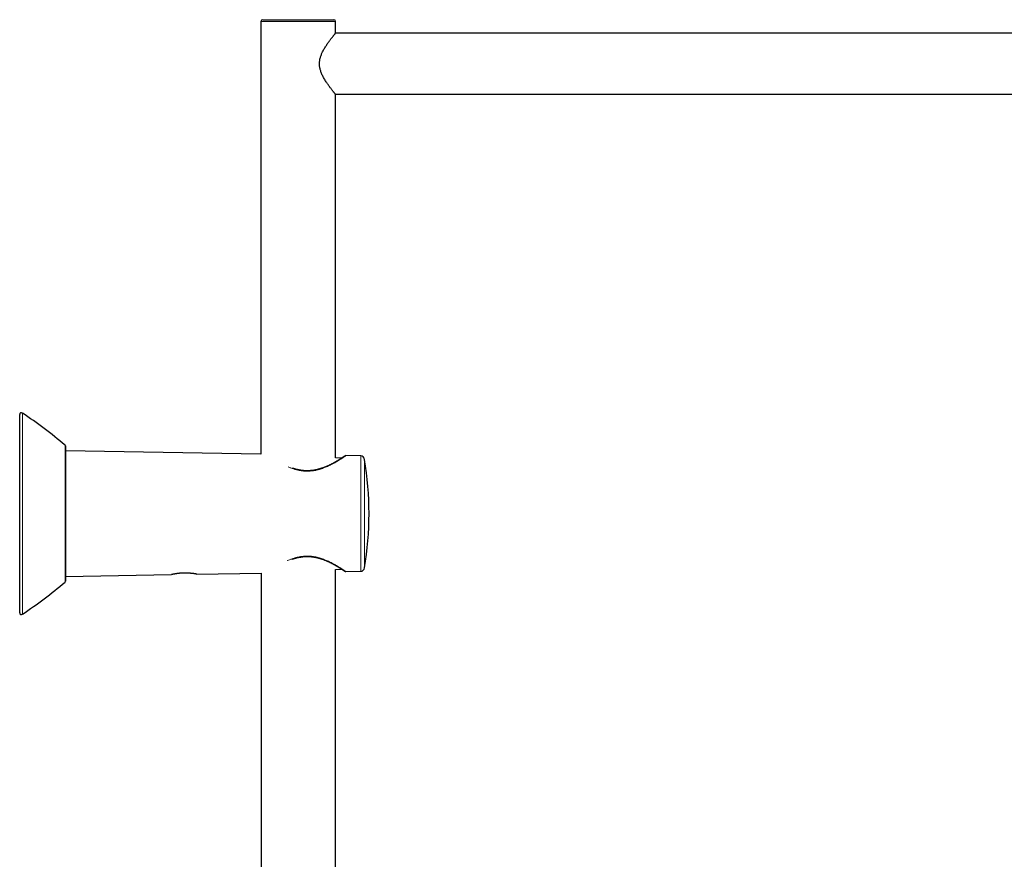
# Model space of a CAD drawing. Header units: millimetres. Extents: x 8 to 2236, y 12 to 2208.
# Tile 164 of 165: x 1515 to 1805, y 1961 to 2208. Entities that reach past the tile are written whole.
import ezdxf

# ---------------------------------------------------------------- set-up
doc = ezdxf.new("R2010")
doc.units = ezdxf.units.MM

msp = doc.modelspace()

# ---------------------------------------------------------------- linework, layer by layer
at = {"color": 7, "linetype": 'Continuous', "lineweight": 30}
for p, q in [((1585.72, 2207.96), (1585.72, 2080.31)), ((1586.22, 2208.46), (1607.22, 2208.46)), ((1607.72, 2204.51), (1607.72, 2207.96)), ((1984.25, 2204.46), (1607.68, 2204.46)), ((1607.68, 2186.46), (1984.25, 2186.46)), ((1607.72, 2079.22), (1607.72, 2186.42)), ((1514.57, 2033.52), (1514.57, 2092.04)), ((1528.05, 2082.74), (1528.05, 2042.83)), ((1585.72, 2080.31), (1528.05, 2081.32)), ((1609.56, 2079.19), (1607.72, 2079.22)), ((1615.12, 2079.8), (1610.72, 2079.88)), ((1528.05, 2044.25), (1559.32, 2044.79)), ((1566.82, 2044.92), (1585.77, 2045.25)), ((1585.77, 2045.25), (1585.77, 1718.68)), ((1607.67, 2046.35), (1609.56, 2046.38)), ((1607.67, 1718.68), (1607.67, 2046.35)), ((1610.72, 2045.69), (1615.12, 2045.77))]:
    msp.add_line(p, q, dxfattribs=at)
at = {"color": 252, "linetype": 'Continuous', "lineweight": 0}
for p, q in [((1607.72, 2207.96), (1585.72, 2207.96)), ((1515.35, 2092.46), (1515.35, 2033.11)), ((1527.94, 2042.6), (1527.94, 2082.97)), ((1615.12, 2045.77), (1615.12, 2079.8)), ((1616.28, 2078.79), (1616.28, 2046.77))]:
    msp.add_line(p, q, dxfattribs=at)
at = {"color": 7, "linetype": 'Continuous', "lineweight": 30}
for centre, radius, start, end in [((1586.22, 2207.96), 0.5, 90, 180), ((1607.22, 2207.96), 0.5, 0, 90), ((1515.07, 2092.04), 0.5, 56.1249, 180), ((1434.53, 1972.07), 145, 49.8904, 56.1249), ((1527.75, 2082.74), 0.3, 360, 49.8904), ((1610.72, 2079.48), 0.4, 89.4345, 124.2312), ((1615.1, 2078.6), 1.2, 9.2125, 89), ((1517.57, 2062.78), 100, 350.7875, 9.2125), ((1610.72, 2046.09), 0.4, 235.7688, 270.5584), ((1615.1, 2046.97), 1.2, 271, 350.7875), ((1434.53, 2153.5), 145, 303.8751, 310.1096), ((1527.75, 2042.83), 0.3, 310.1096, 0), ((1515.07, 2033.52), 0.5, 180, 303.8751)]:
    msp.add_arc(centre, radius, start, end, dxfattribs=at)
for points, knots in [([(1607.71, 2186.42), (1607.71, 2186.42), (1607.72, 2186.41), (1607.7, 2186.43), (1607.66, 2186.49), (1607.58, 2186.59), (1607.46, 2186.72), (1607.34, 2186.88), (1607.2, 2187.05), (1607.06, 2187.22), (1606.9, 2187.43), (1606.72, 2187.66), (1606.51, 2187.93), (1606.27, 2188.23), (1606.02, 2188.57), (1605.76, 2188.93), (1605.48, 2189.31), (1605.21, 2189.72), (1604.91, 2190.16), (1604.61, 2190.64), (1604.31, 2191.14), (1604.04, 2191.64), (1603.8, 2192.13), (1603.58, 2192.62), (1603.4, 2193.09), (1603.25, 2193.55), (1603.13, 2194.01), (1603.04, 2194.47), (1602.98, 2194.94), (1602.96, 2195.42), (1602.98, 2195.9), (1603.03, 2196.38), (1603.11, 2196.84), (1603.23, 2197.29), (1603.36, 2197.73), (1603.52, 2198.16), (1603.7, 2198.58), (1603.91, 2199.03), (1604.15, 2199.5), (1604.43, 2199.98), (1604.71, 2200.44), (1604.99, 2200.88), (1605.28, 2201.31), (1605.54, 2201.69), (1605.79, 2202.03), (1606.01, 2202.34), (1606.24, 2202.65), (1606.46, 2202.94), (1606.67, 2203.21), (1606.87, 2203.47), (1607.05, 2203.7), (1607.21, 2203.89), (1607.35, 2204.06), (1607.46, 2204.2), (1607.56, 2204.32), (1607.62, 2204.4), (1607.67, 2204.46), (1607.7, 2204.49), (1607.71, 2204.51), (1607.72, 2204.51), (1607.72, 2204.51)], [0, 0, 0, 0, 0.0044, 0.020254, 0.03981, 0.059504, 0.079331, 0.099286, 0.113801, 0.129651, 0.145552, 0.16314, 0.180787, 0.200372, 0.220041, 0.239774, 0.259596, 0.279474, 0.299422, 0.322582, 0.343842, 0.363736, 0.3837, 0.401843, 0.420066, 0.43565, 0.451313, 0.467073, 0.482949, 0.49858, 0.514343, 0.530242, 0.546268, 0.561396, 0.576885, 0.592443, 0.608521, 0.624651, 0.644627, 0.664695, 0.684827, 0.70507, 0.72537, 0.745759, 0.762094, 0.77925, 0.796447, 0.814693, 0.832997, 0.851399, 0.869874, 0.886797, 0.903786, 0.920538, 0.937365, 0.954078, 0.96551, 0.976969, 0.98847, 1, 1, 1, 1]), ([(1610.49, 2079.81), (1610.49, 2079.81), (1610.49, 2079.81), (1610.49, 2079.8), (1610.47, 2079.79), (1610.44, 2079.77), (1610.4, 2079.75), (1610.35, 2079.71), (1610.3, 2079.67), (1610.22, 2079.62), (1610.14, 2079.57), (1610.05, 2079.51), (1609.95, 2079.44), (1609.84, 2079.37), (1609.72, 2079.29), (1609.59, 2079.2), (1609.44, 2079.11), (1609.29, 2079.01), (1609.12, 2078.91), (1608.95, 2078.8), (1608.76, 2078.68), (1608.56, 2078.56), (1608.35, 2078.43), (1608.13, 2078.3), (1607.9, 2078.17), (1607.66, 2078.03), (1607.41, 2077.88), (1607.15, 2077.74), (1606.88, 2077.59), (1606.6, 2077.44), (1606.31, 2077.3), (1606.01, 2077.15), (1605.7, 2077), (1605.39, 2076.86), (1605.08, 2076.72), (1604.76, 2076.59), (1604.44, 2076.46), (1604.11, 2076.33), (1603.78, 2076.21), (1603.44, 2076.1), (1603.11, 2076), (1602.77, 2075.9), (1602.44, 2075.81), (1602.12, 2075.73), (1601.79, 2075.66), (1601.46, 2075.6), (1601.13, 2075.55), (1600.81, 2075.51), (1600.49, 2075.47), (1600.17, 2075.45), (1599.85, 2075.43), (1599.52, 2075.42), (1599.21, 2075.42), (1598.89, 2075.43), (1598.57, 2075.44), (1598.26, 2075.47), (1597.94, 2075.5), (1597.62, 2075.55), (1597.29, 2075.6), (1596.97, 2075.66), (1596.66, 2075.72), (1596.34, 2075.8), (1596.01, 2075.88), (1595.69, 2075.97), (1595.37, 2076.07), (1595.13, 2076.15), (1595.01, 2076.19), (1595, 2076.2)], [0, 0, 0, 0, 0.007854, 0.0180141, 0.0333358, 0.0484634, 0.0636566, 0.078962, 0.0943785, 0.1098981, 0.1255093, 0.141199, 0.1569519, 0.1727516, 0.1885807, 0.2044206, 0.2202681, 0.2366101, 0.2530569, 0.2697045, 0.2865027, 0.3033951, 0.3203339, 0.3373831, 0.3547688, 0.3722282, 0.3897857, 0.4074638, 0.4252624, 0.4430202, 0.4610726, 0.4789771, 0.4967256, 0.514313, 0.5317375, 0.5489999, 0.5661044, 0.5830577, 0.5998693, 0.6165499, 0.6330762, 0.6489996, 0.6646081, 0.679934, 0.6950095, 0.7098678, 0.7245268, 0.7388346, 0.7530193, 0.7671512, 0.7812076, 0.7951673, 0.8090112, 0.822733, 0.8364122, 0.8502211, 0.8642452, 0.8784434, 0.8927698, 0.9071734, 0.9216089, 0.9361426, 0.9511419, 0.9663689, 0.9818555, 0.9976303, 1, 1, 1, 1]), ([(1610.49, 2079.81), (1610.49, 2079.81), (1610.49, 2079.81), (1610.48, 2079.8), (1610.46, 2079.79), (1610.43, 2079.77), (1610.39, 2079.74), (1610.34, 2079.7), (1610.28, 2079.66), (1610.2, 2079.61), (1610.12, 2079.55), (1610.03, 2079.49), (1609.92, 2079.42), (1609.81, 2079.35), (1609.72, 2079.29), (1609.68, 2079.27)], [0, 0, 0, 0, 0.040755, 0.121316, 0.198917, 0.277933, 0.35736, 0.436901, 0.516192, 0.595031, 0.675189, 0.756313, 0.837789, 0.919765, 1, 1, 1, 1]), ([(1594.78, 2049.29), (1594.79, 2049.29), (1594.9, 2049.34), (1595.12, 2049.41), (1595.46, 2049.52), (1595.79, 2049.62), (1596.13, 2049.71), (1596.46, 2049.8), (1596.79, 2049.87), (1597.12, 2049.94), (1597.45, 2049.99), (1597.77, 2050.04), (1598.1, 2050.08), (1598.42, 2050.11), (1598.74, 2050.13), (1599.06, 2050.15), (1599.38, 2050.15), (1599.69, 2050.14), (1600.01, 2050.13), (1600.33, 2050.11), (1600.65, 2050.08), (1600.97, 2050.04), (1601.29, 2049.99), (1601.6, 2049.94), (1601.92, 2049.88), (1602.24, 2049.8), (1602.56, 2049.73), (1602.88, 2049.64), (1603.2, 2049.54), (1603.53, 2049.44), (1603.85, 2049.33), (1604.17, 2049.21), (1604.49, 2049.09), (1604.81, 2048.96), (1605.12, 2048.83), (1605.43, 2048.69), (1605.73, 2048.55), (1606.03, 2048.41), (1606.32, 2048.26), (1606.61, 2048.11), (1606.89, 2047.96), (1607.17, 2047.82), (1607.43, 2047.67), (1607.69, 2047.53), (1607.93, 2047.39), (1608.16, 2047.25), (1608.38, 2047.12), (1608.59, 2046.99), (1608.79, 2046.87), (1608.98, 2046.75), (1609.16, 2046.64), (1609.33, 2046.53), (1609.48, 2046.43), (1609.63, 2046.34), (1609.76, 2046.25), (1609.88, 2046.17), (1609.99, 2046.1), (1610.08, 2046.04), (1610.17, 2045.98), (1610.25, 2045.92), (1610.32, 2045.88), (1610.37, 2045.84), (1610.42, 2045.81), (1610.45, 2045.79), (1610.48, 2045.77), (1610.49, 2045.76), (1610.49, 2045.76), (1610.49, 2045.76)], [0, 0, 0, 0, 0.000171, 0.016687, 0.032711, 0.048422, 0.063849, 0.079024, 0.093976, 0.10875, 0.123093, 0.137403, 0.151616, 0.165681, 0.179551, 0.193188, 0.206669, 0.220262, 0.233984, 0.247819, 0.261746, 0.275745, 0.289793, 0.303874, 0.318307, 0.332898, 0.347713, 0.36278, 0.378129, 0.393789, 0.409752, 0.426088, 0.44256, 0.459182, 0.475964, 0.492913, 0.510036, 0.527333, 0.544805, 0.56245, 0.580261, 0.59822, 0.615791, 0.633326, 0.650755, 0.668101, 0.685386, 0.702642, 0.719586, 0.736471, 0.753253, 0.769872, 0.786276, 0.802432, 0.8184, 0.834098, 0.849793, 0.865462, 0.881088, 0.896653, 0.912144, 0.927546, 0.942847, 0.95804, 0.973118, 0.988091, 1, 1, 1, 1]), ([(1566.82, 2044.92), (1566.82, 2044.92), (1566.82, 2044.92), (1566.79, 2044.93), (1566.73, 2044.94), (1566.65, 2044.96), (1566.54, 2044.97), (1566.42, 2045), (1566.27, 2045.02), (1566.09, 2045.05), (1565.9, 2045.08), (1565.68, 2045.11), (1565.44, 2045.14), (1565.19, 2045.16), (1564.92, 2045.19), (1564.64, 2045.21), (1564.34, 2045.23), (1564.04, 2045.25), (1563.73, 2045.25), (1563.42, 2045.26), (1563.11, 2045.26), (1562.79, 2045.25), (1562.47, 2045.23), (1562.16, 2045.22), (1561.86, 2045.19), (1561.58, 2045.17), (1561.31, 2045.13), (1561.04, 2045.1), (1560.79, 2045.07), (1560.55, 2045.03), (1560.34, 2045), (1560.16, 2044.96), (1560.01, 2044.94), (1559.87, 2044.91), (1559.74, 2044.88), (1559.62, 2044.86), (1559.51, 2044.84), (1559.43, 2044.82), (1559.36, 2044.8), (1559.33, 2044.79), (1559.32, 2044.79), (1559.32, 2044.79)], [0, 0, 0, 0, 0.017773, 0.04625, 0.072529, 0.098995, 0.123165, 0.149257, 0.175527, 0.201979, 0.228864, 0.255346, 0.282012, 0.308961, 0.336302, 0.362857, 0.389602, 0.416645, 0.444097, 0.470232, 0.496554, 0.523067, 0.550041, 0.577571, 0.6037, 0.630011, 0.654858, 0.681108, 0.707537, 0.734148, 0.761193, 0.78168, 0.802928, 0.824271, 0.846854, 0.869553, 0.896099, 0.922836, 0.949875, 0.977328, 1, 1, 1, 1])]:
    msp.add_open_spline(points, degree=3, knots=knots, dxfattribs=at)
at = {"color": 252, "linetype": 'Continuous', "lineweight": 0}
for points, knots in [([(1593.7, 2076.59), (1593.83, 2076.53), (1594.11, 2076.41), (1594.52, 2076.26), (1594.92, 2076.11), (1595.28, 2075.99), (1595.65, 2075.87), (1596.03, 2075.77), (1596.41, 2075.67), (1596.81, 2075.58), (1597.21, 2075.5), (1597.69, 2075.42), (1598.27, 2075.35), (1598.93, 2075.31), (1599.59, 2075.31), (1600.24, 2075.34), (1600.79, 2075.39), (1601.24, 2075.45), (1601.59, 2075.51), (1601.93, 2075.58), (1602.39, 2075.68), (1602.94, 2075.83), (1603.59, 2076.03), (1604.2, 2076.25), (1604.79, 2076.48), (1605.35, 2076.72), (1605.9, 2076.98), (1606.42, 2077.24), (1606.88, 2077.48), (1607.28, 2077.7), (1607.62, 2077.89), (1607.95, 2078.09), (1608.27, 2078.27), (1608.57, 2078.46), (1608.86, 2078.64), (1609.13, 2078.81), (1609.41, 2078.99), (1609.69, 2079.17), (1609.96, 2079.35), (1610.19, 2079.5), (1610.38, 2079.63), (1610.52, 2079.73), (1610.62, 2079.8), (1610.69, 2079.85), (1610.72, 2079.87), (1610.72, 2079.88), (1610.72, 2079.88)], [0, 0, 0, 0, 0.0184912, 0.0405828, 0.0568459, 0.0731088, 0.0894632, 0.1058172, 0.1222815, 0.1387454, 0.1553379, 0.17193, 0.1985456, 0.2253265, 0.2515448, 0.2779295, 0.3040141, 0.3183721, 0.3327302, 0.3471788, 0.3616275, 0.3906863, 0.4198911, 0.447989, 0.476214, 0.5045322, 0.5329821, 0.5615146, 0.5901476, 0.6116758, 0.6332711, 0.6549013, 0.6766477, 0.6984318, 0.720336, 0.742282, 0.7643058, 0.7936613, 0.8231353, 0.8519183, 0.8808278, 0.9093593, 0.933974, 0.9584328, 0.9829814, 1, 1, 1, 1]), ([(1593.49, 2048.89), (1593.54, 2048.91), (1593.73, 2049), (1594.09, 2049.14), (1594.52, 2049.31), (1594.92, 2049.46), (1595.28, 2049.58), (1595.65, 2049.69), (1596.03, 2049.8), (1596.41, 2049.9), (1596.81, 2049.99), (1597.21, 2050.07), (1597.69, 2050.14), (1598.27, 2050.21), (1598.93, 2050.26), (1599.59, 2050.26), (1600.24, 2050.23), (1600.79, 2050.18), (1601.24, 2050.11), (1601.59, 2050.06), (1601.93, 2049.99), (1602.39, 2049.89), (1602.94, 2049.74), (1603.59, 2049.54), (1604.2, 2049.32), (1604.79, 2049.09), (1605.35, 2048.84), (1605.9, 2048.59), (1606.42, 2048.33), (1606.88, 2048.09), (1607.28, 2047.87), (1607.62, 2047.67), (1607.95, 2047.48), (1608.27, 2047.29), (1608.57, 2047.11), (1608.86, 2046.93), (1609.13, 2046.76), (1609.41, 2046.58), (1609.69, 2046.4), (1609.96, 2046.22), (1610.19, 2046.06), (1610.38, 2045.93), (1610.52, 2045.83), (1610.62, 2045.76), (1610.69, 2045.72), (1610.72, 2045.69), (1610.72, 2045.69), (1610.72, 2045.69)], [0, 0, 0, 0, 0.006623, 0.028414, 0.050283, 0.066381, 0.08248, 0.098669, 0.114857, 0.131155, 0.147453, 0.163878, 0.180302, 0.206648, 0.233158, 0.259112, 0.28523, 0.311051, 0.325263, 0.339476, 0.353779, 0.368082, 0.396846, 0.425756, 0.45357, 0.48151, 0.509541, 0.537704, 0.565948, 0.594291, 0.615602, 0.636979, 0.65839, 0.679917, 0.701481, 0.723163, 0.744888, 0.766689, 0.795747, 0.824923, 0.853415, 0.882033, 0.910276, 0.934642, 0.958853, 0.983153, 1, 1, 1, 1])]:
    msp.add_open_spline(points, degree=3, knots=knots, dxfattribs=at)

doc.saveas('drawing.dxf')
